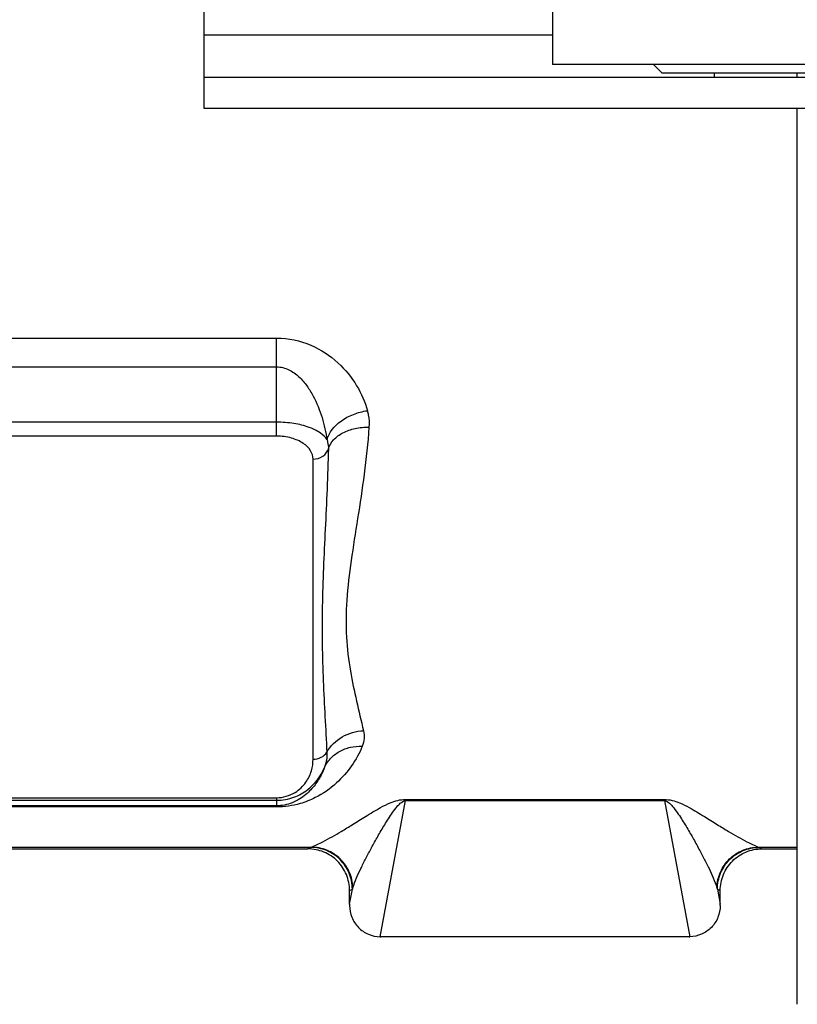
# Model space of a CAD drawing. Header units: millimetres. Extents: x 0 to 1189, y 0 to 841.
# Tile 15 of 68: x 669 to 699, y 64 to 102. Entities that reach past the tile are written whole.
import ezdxf

# ---------------------------------------------------------------- set-up
doc = ezdxf.new("R2010")
doc.units = ezdxf.units.MM
doc.header["$LTSCALE"] = 65.395
doc.layers.get('0').update_dxf_attribs({"linetype": 'CONTINUOUS'})
doc.layers.add('3_ALL_AXES', color=7, linetype='CONTINUOUS')

msp = doc.modelspace()

# ---------------------------------------------------------------- linework, layer by layer
at = {"color": 3, "linetype": 'Continuous'}
for p, q in [((675.874, 122.063), (675.874, 99.983)), ((675.874, 99.983), (715.474, 99.983)), ((695.474, 100.143), (695.474, 99.983))]:
    msp.add_line(p, q, dxfattribs=at)
at = {"color": 9, "linetype": 'Continuous'}
for p, q in [((689.274, 101.583), (675.874, 101.583)), ((652.674, 89.96), (678.674, 89.96)), ((678.674, 86.196), (678.674, 89.96)), ((652.674, 88.856), (678.674, 88.856)), ((678.674, 86.731), (652.674, 86.731)), ((678.674, 86.196), (652.674, 86.196)), ((680.074, 73.795), (680.074, 85.316)), ((652.674, 72.315), (678.674, 72.315)), ((652.674, 72.218), (678.674, 72.218)), ((678.674, 72.315), (678.674, 71.959)), ((682.647, 66.977), (683.621, 72.203)), ((683.621, 72.25), (693.566, 72.25)), ((683.621, 72.203), (683.621, 72.25)), ((683.621, 72.203), (693.566, 72.203)), ((693.566, 72.203), (693.566, 72.25)), ((693.566, 72.203), (694.54, 66.977)), ((678.674, 72.005), (652.674, 72.005)), ((678.674, 71.959), (652.674, 71.959)), ((601.033, 70.416), (680.007, 70.416)), ((679.874, 70.351), (679.986, 70.407)), ((697.18, 70.416), (698.674, 70.416)), ((697.202, 70.407), (697.314, 70.351)), ((681.474, 68.227), (681.582, 68.807)), ((681.474, 68.753), (681.582, 68.807)), ((695.605, 68.807), (695.714, 68.753)), ((695.605, 68.807), (695.714, 68.227))]:
    msp.add_line(p, q, dxfattribs=at)
at = {"color": 7, "linetype": 'Continuous'}
for p, q in [((675.874, 99.983), (675.874, 98.783)), ((698.674, 99.983), (698.674, 100.143)), ((675.874, 98.783), (715.474, 98.783)), ((698.674, 64.383), (698.674, 98.783)), ((601.099, 70.351), (679.875, 70.351)), ((697.313, 70.351), (698.674, 70.351)), ((681.474, 68.227), (681.474, 68.752)), ((695.714, 68.227), (695.714, 68.753)), ((694.514, 66.977), (682.673, 66.977))]:
    msp.add_line(p, q, dxfattribs=at)
at = {"color": 9, "linetype": 'Continuous'}
for centre, start, end in [((684.604, 67.844), 161.2211, 162.3243), ((692.583, 67.844), 17.6757, 18.7789)]:
    msp.add_arc(centre, 3.172, start, end, dxfattribs=at)
at = {"color": 7, "linetype": 'Continuous'}
for centre, major_axis, ratio, start_param, end_param in [((681.874, 63.954), (-0.384, 4.461), 0.025602, 0.289098, 0.326384), ((695.313, 63.954), (0.384, 4.461), 0.025602, -0.326384, -0.289098), ((682.572, 68.075), (-1.141, 0.439), 0.882573, -4.322833, -4.301389), ((694.615, 68.075), (1.141, 0.439), 0.882573, -1.981797, -1.960353)]:
    msp.add_ellipse(centre, major_axis=major_axis, ratio=ratio, start_param=start_param, end_param=end_param, dxfattribs=at)
at = {"color": 9, "linetype": 'Continuous'}
for points, knots in [([(678.674, 89.96), (679.121, 89.96), (679.992, 89.774), (681.044, 89.079), (681.774, 88.185), (682.067, 87.509), (682.158, 87.172)], [0, 0, 0, 0, 0.282011, 0.542794, 0.780506, 1, 1, 1, 1]), ([(678.674, 88.856), (678.835, 88.856), (679.157, 88.772), (679.542, 88.486), (679.844, 88.131), (680.16, 87.613), (680.437, 86.918), (680.566, 86.338), (680.609, 86.048)], [0, 0, 0, 0, 0.132526, 0.262223, 0.389112, 0.513962, 0.759084, 1, 1, 1, 1]), ([(680.609, 86.048), (680.68, 86.341), (681.028, 86.744), (681.616, 87.053), (681.974, 87.147), (682.158, 87.172)], [0, 0, 0, 0, 0.452559, 0.721805, 1, 1, 1, 1]), ([(682.158, 87.172), (682.172, 87.12), (682.219, 86.912), (682.231, 86.695), (682.22, 86.536)], [0, 0, 0, 0, 0.253764, 1, 1, 1, 1]), ([(680.609, 86.048), (680.548, 86.155), (680.332, 86.356), (679.89, 86.562), (679.318, 86.699), (678.896, 86.731), (678.674, 86.731)], [0, 0, 0, 0, 0.173542, 0.403259, 0.685631, 1, 1, 1, 1]), ([(680.074, 85.316), (680.074, 85.426), (679.993, 85.671), (679.684, 85.956), (679.226, 86.151), (678.865, 86.196), (678.674, 86.196)], [0, 0, 0, 0, 0.183633, 0.404635, 0.680756, 1, 1, 1, 1]), ([(680.659, 85.709), (680.699, 85.835), (680.853, 86.085), (681.223, 86.353), (681.696, 86.515), (682.043, 86.543), (682.22, 86.536)], [0, 0, 0, 0, 0.21208, 0.450471, 0.716362, 1, 1, 1, 1]), ([(682.22, 86.536), (682.178, 85.935), (682.052, 84.762), (681.792, 83.06), (681.529, 81.454), (681.342, 79.939), (681.323, 78.514), (681.531, 76.83), (681.834, 75.647), (682.008, 74.886)], [0, 0, 0, 0, 0.153794, 0.300321, 0.438904, 0.568613, 0.689094, 0.801163, 1, 1, 1, 1]), ([(680.609, 86.048), (680.618, 86.021), (680.65, 85.91), (680.662, 85.794), (680.659, 85.709)], [0, 0, 0, 0, 0.255092, 1, 1, 1, 1]), ([(680.074, 85.316), (680.204, 85.316), (680.459, 85.382), (680.629, 85.595), (680.659, 85.709)], [0, 0, 0, 0, 0.525851, 1, 1, 1, 1]), ([(680.659, 85.709), (680.636, 84.68), (680.542, 82.661), (680.42, 80.163), (680.415, 78.219), (680.474, 76.354), (680.557, 74.971), (680.601, 74.059)], [0, 0, 0, 0, 0.264869, 0.51985, 0.643587, 0.764879, 1, 1, 1, 1]), ([(680.601, 74.059), (680.738, 74.3), (681.158, 74.716), (681.723, 74.876), (682.008, 74.886)], [0, 0, 0, 0, 0.493058, 1, 1, 1, 1]), ([(682.008, 74.886), (682.031, 74.787), (682.05, 74.583), (682.003, 74.383), (681.964, 74.29)], [0, 0, 0, 0, 0.503453, 1, 1, 1, 1]), ([(681.964, 74.29), (681.854, 74.027), (681.574, 73.516), (680.972, 72.828), (680.279, 72.346), (679.493, 72.034), (678.976, 71.959), (678.674, 71.959)], [0, 0, 0, 0, 0.200565, 0.406566, 0.638891, 0.786757, 1, 1, 1, 1]), ([(680.502, 73.455), (680.561, 73.586), (680.725, 73.833), (681.076, 74.111), (681.503, 74.274), (681.811, 74.299), (681.964, 74.29)], [0, 0, 0, 0, 0.24243, 0.488879, 0.74142, 1, 1, 1, 1]), ([(678.674, 72.315), (678.92, 72.315), (679.365, 72.445), (679.805, 72.87), (680.028, 73.329), (680.074, 73.644), (680.074, 73.795)], [0, 0, 0, 0, 0.329523, 0.581759, 0.797582, 1, 1, 1, 1]), ([(680.074, 73.795), (680.179, 73.795), (680.384, 73.839), (680.548, 73.977), (680.601, 74.059)], [0, 0, 0, 0, 0.518312, 1, 1, 1, 1]), ([(680.601, 74.059), (680.611, 73.906), (680.589, 73.697), (680.522, 73.503), (680.502, 73.455)], [0, 0, 0, 0, 0.744933, 1, 1, 1, 1]), ([(680.502, 73.455), (680.444, 73.303), (680.3, 73.006), (679.991, 72.598), (679.635, 72.298), (679.193, 72.069), (678.875, 72.005), (678.674, 72.005)], [0, 0, 0, 0, 0.197303, 0.397212, 0.617628, 0.755727, 1, 1, 1, 1]), ([(678.674, 72.218), (678.898, 72.218), (679.329, 72.295), (680.014, 72.674), (680.366, 73.136), (680.502, 73.455)], [0, 0, 0, 0, 0.28974, 0.55207, 1, 1, 1, 1]), ([(680.007, 70.416), (680.157, 70.48), (680.546, 70.67), (681.071, 70.968), (681.611, 71.299), (682.109, 71.612), (682.586, 71.9), (683.087, 72.152), (683.421, 72.25), (683.621, 72.25)], [0, 0, 0, 0, 0.119859, 0.318809, 0.443683, 0.586079, 0.752034, 0.852609, 1, 1, 1, 1]), ([(681.601, 68.865), (681.685, 69.114), (681.851, 69.489), (682.102, 69.993), (682.321, 70.405), (682.562, 70.837), (682.778, 71.207), (682.968, 71.511), (683.125, 71.748), (683.275, 71.95), (683.429, 72.115), (683.546, 72.201), (683.621, 72.203)], [0, 0, 0, 0, 0.199103, 0.310183, 0.428284, 0.553172, 0.685031, 0.753925, 0.825406, 0.90116, 0.942832, 1, 1, 1, 1]), ([(693.566, 72.25), (693.766, 72.25), (694.1, 72.152), (694.602, 71.9), (695.078, 71.612), (695.576, 71.299), (696.117, 70.968), (696.641, 70.67), (697.03, 70.48), (697.18, 70.416)], [0, 0, 0, 0, 0.147392, 0.247967, 0.413921, 0.556316, 0.68119, 0.88014, 1, 1, 1, 1]), ([(693.566, 72.203), (693.641, 72.201), (693.758, 72.115), (693.912, 71.95), (694.062, 71.748), (694.219, 71.511), (694.409, 71.207), (694.626, 70.837), (694.866, 70.405), (695.085, 69.993), (695.336, 69.489), (695.502, 69.114), (695.586, 68.865)], [0, 0, 0, 0, 0.057168, 0.098839, 0.174594, 0.246075, 0.314969, 0.446828, 0.571716, 0.689817, 0.800897, 1, 1, 1, 1]), ([(681.582, 68.807), (681.581, 69.015), (681.497, 69.435), (681.142, 69.966), (680.612, 70.322), (680.193, 70.406), (679.986, 70.407)], [0, 0, 0, 0, 0.250128, 0.500298, 0.750294, 1, 1, 1, 1]), ([(681.601, 68.865), (681.594, 69.069), (681.501, 69.478), (681.144, 69.992), (680.621, 70.335), (680.21, 70.416), (680.007, 70.416)], [0, 0, 0, 0, 0.250216, 0.500431, 0.750395, 1, 1, 1, 1]), ([(695.586, 68.865), (695.593, 69.069), (695.686, 69.478), (696.044, 69.992), (696.566, 70.335), (696.977, 70.416), (697.18, 70.416)], [0, 0, 0, 0, 0.250216, 0.500431, 0.750395, 1, 1, 1, 1]), ([(695.605, 68.807), (695.606, 69.015), (695.69, 69.435), (696.045, 69.966), (696.575, 70.322), (696.994, 70.406), (697.202, 70.407)], [0, 0, 0, 0, 0.250128, 0.500298, 0.750294, 1, 1, 1, 1])]:
    msp.add_open_spline(points, degree=3, knots=knots, dxfattribs=at)
at = {"color": 7, "linetype": 'Continuous'}
for points, knots in [([(681.474, 68.752), (681.474, 68.96), (681.391, 69.38), (681.035, 69.912), (680.503, 70.267), (680.083, 70.35), (679.875, 70.351)], [0, 0, 0, 0, 0.249996, 0.499995, 0.749995, 1, 1, 1, 1]), ([(695.714, 68.753), (695.714, 68.961), (695.797, 69.382), (696.153, 69.913), (696.685, 70.268), (697.106, 70.351), (697.314, 70.351)], [0, 0, 0, 0, 0.249995, 0.499994, 0.749994, 1, 1, 1, 1]), ([(681.474, 68.176), (681.475, 68.023), (681.535, 67.713), (681.793, 67.317), (682.183, 67.047), (682.493, 66.98), (682.647, 66.977)], [0, 0, 0, 0, 0.249122, 0.499209, 0.749555, 1, 1, 1, 1]), ([(695.713, 68.176), (695.712, 68.023), (695.652, 67.713), (695.394, 67.317), (695.004, 67.047), (694.694, 66.98), (694.54, 66.977)], [0, 0, 0, 0, 0.249122, 0.499209, 0.749555, 1, 1, 1, 1])]:
    msp.add_open_spline(points, degree=3, knots=knots, dxfattribs=at)
at = {"color": 9, "linetype": 'Continuous'}
for points in [[(679.986, 70.407), (679.993, 70.41), (680, 70.413), (680.007, 70.416)], [(697.18, 70.416), (697.188, 70.413), (697.195, 70.41), (697.202, 70.407)]]:
    msp.add_open_spline(points, degree=3, dxfattribs=at)
at = {"layer": '3_ALL_AXES', "color": 7, "linetype": 'Continuous'}
for p, q in [((689.274, 122.463), (689.274, 100.463)), ((732.074, 100.463), (689.274, 100.463)), ((693.154, 100.463), (693.474, 100.143)), ((693.474, 100.143), (727.874, 100.143))]:
    msp.add_line(p, q, dxfattribs=at)

doc.saveas('drawing.dxf')
